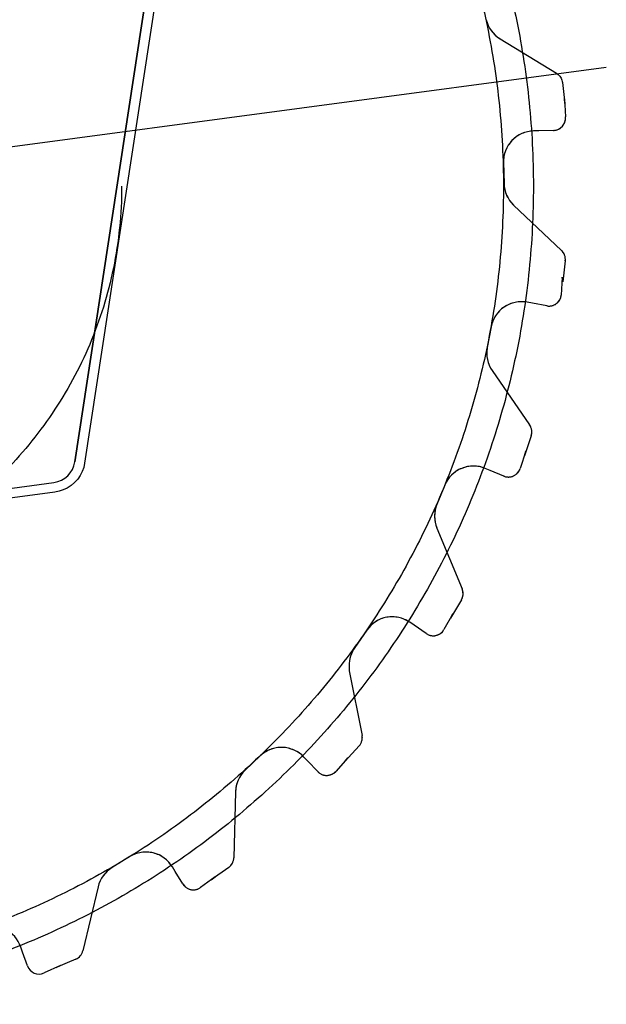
# Model space of a CAD drawing. Extents: x 26250 to 211390, y 12641 to 169243.
# Tile 110 of 132: x 195565 to 196041, y 25593 to 26392. Entities that reach past the tile are written whole.
import ezdxf

# ---------------------------------------------------------------- set-up
doc = ezdxf.new("R2010")
doc.units = 0
doc.header["$LTSCALE"] = 212.5
doc.linetypes.add('CENTER', pattern=[50.5, 30, -9, 2.5, -9])
doc.linetypes.add('HIDDEN', pattern=[12.6, 8.4, -4.2])
doc.layers.add('11', color=7, linetype='CONTINUOUS')

# ---------------------------------------------------------------- blocks, each defined once
blk = doc.blocks.new('*G73')
at = {"layer": '11', "color": 7, "linetype": 'CONTINUOUS'}
for p, q in [((195722.06, 26771.06), (195609.42, 26033.47)), ((195609.42, 26033.47), (195721.24, 26765.67)), ((195728.62, 26760.98), (195617.3, 26032.26)), ((195954.73, 26376.94), (196000.37, 26349.05)), ((196005.22, 26341.53), (196007.33, 26324.37)), ((196007.33, 26324.37), (196006.85, 26328.27)), ((196006.85, 26328.27), (196007.76, 26313.56)), ((195998.09, 26302.54), (195986.17, 26302.21)), ((195986.17, 26302.21), (195981.87, 26302.11)), ((195957.43, 26276.49), (195957.86, 26259.41)), ((195965.67, 26241.88), (196004.52, 26205.12)), ((196007.59, 26196.76), (196005.57, 26179.58)), ((196005.1, 26183.4), (196004.37, 26168.87)), ((196005.57, 26179.58), (196005.1, 26183.4)), ((195980.89, 26162.25), (195976.66, 26163.05)), ((195992.62, 26160.09), (195980.89, 26162.25)), ((195947.44, 26143.07), (195944.3, 26126.27)), ((195948.3, 26107.5), (195978.66, 26063.46)), ((195979.92, 26054.65), (195974.37, 26038.27)), ((195975.54, 26042.02), (195970.97, 26028.04)), ((195974.37, 26038.27), (195975.54, 26042.02)), ((195946.63, 26026.44), (195942.66, 26028.11)), ((195957.66, 26021.9), (195946.63, 26026.44)), ((195114.55, 25952.99), (195592.29, 26016.66)), ((195909.92, 26014.64), (195903.36, 25998.86)), ((195593.28, 26008.94), (195115.59, 25945.21)), ((195903.36, 25979.67), (195923.9, 25930.28)), ((195923.31, 25921.39), (195914.47, 25906.53)), ((195884.88, 25900.73), (195881.34, 25903.18)), ((195916.4, 25909.96), (195909.02, 25897.23)), ((195914.47, 25906.53), (195916.4, 25909.96)), ((195846.52, 25896.82), (195836.82, 25882.75)), ((195894.72, 25893.99), (195884.88, 25900.73)), ((195832.19, 25863.89), (195842.66, 25811.39)), ((195840.23, 25802.83), (195828.49, 25790.12)), ((195760, 25794.75), (195747.6, 25783.01)), ((195798.34, 25790.6), (195795.39, 25793.73)), ((195806.57, 25781.96), (195798.34, 25790.6)), ((195831.09, 25793.08), (195821.23, 25782.16)), ((195828.49, 25790.12), (195831.09, 25793.08)), ((195739.79, 25765.47), (195738.47, 25711.99)), ((195654.16, 25712.9), (195639.58, 25703.99)), ((195690.8, 25700.87), (195688.57, 25704.55)), ((195734.31, 25704.12), (195720.19, 25694.14)), ((195697.05, 25690.71), (195690.8, 25700.87)), ((195723.35, 25696.48), (195711.43, 25687.85)), ((195720.19, 25694.14), (195723.35, 25696.48)), ((195628.3, 25688.46), (195615.89, 25636.43)), ((195566.95, 25635.46), (195565.53, 25639.52)), ((195570.95, 25624.23), (195566.95, 25635.46)), ((195597.88, 25624.4), (195584.42, 25618.44)), ((195610.19, 25629.6), (195594.3, 25622.76)), ((195594.3, 25622.76), (195597.88, 25624.4))]:
    blk.add_line(p, q, dxfattribs=at)
at = {"layer": '11', "color": 7, "linetype": 'HIDDEN'}
for p, q in [((195954.73, 26376.94), (196000.37, 26349.05)), ((196005.22, 26341.53), (196007.33, 26324.37)), ((196007.33, 26324.37), (196006.85, 26328.27)), ((196006.85, 26328.27), (196007.76, 26313.56)), ((195998.09, 26302.54), (195986.17, 26302.21)), ((195986.17, 26302.21), (195981.87, 26302.11)), ((195957.43, 26276.49), (195957.86, 26259.41)), ((195965.67, 26241.88), (196004.52, 26205.12)), ((196007.59, 26196.76), (196005.57, 26179.58)), ((196005.1, 26183.4), (196004.37, 26168.87)), ((196005.57, 26179.58), (196005.1, 26183.4)), ((195980.89, 26162.25), (195976.66, 26163.05)), ((195992.62, 26160.09), (195980.89, 26162.25)), ((195947.44, 26143.07), (195944.3, 26126.27)), ((195948.3, 26107.5), (195978.66, 26063.46)), ((195979.92, 26054.65), (195974.37, 26038.27)), ((195975.54, 26042.02), (195970.97, 26028.04)), ((195974.37, 26038.27), (195975.54, 26042.02)), ((195946.63, 26026.44), (195942.66, 26028.11)), ((195957.66, 26021.9), (195946.63, 26026.44)), ((195909.92, 26014.64), (195903.36, 25998.86)), ((195903.36, 25979.67), (195923.9, 25930.28)), ((195923.31, 25921.39), (195914.47, 25906.53)), ((195884.88, 25900.73), (195881.34, 25903.18)), ((195916.4, 25909.96), (195909.02, 25897.23)), ((195914.47, 25906.53), (195916.4, 25909.96)), ((195846.52, 25896.82), (195836.82, 25882.75)), ((195894.72, 25893.99), (195884.88, 25900.73)), ((195832.19, 25863.89), (195842.66, 25811.39)), ((195840.23, 25802.83), (195828.49, 25790.12)), ((195760, 25794.75), (195747.6, 25783.01)), ((195798.34, 25790.6), (195795.39, 25793.73)), ((195806.57, 25781.96), (195798.34, 25790.6)), ((195831.09, 25793.08), (195821.23, 25782.16)), ((195828.49, 25790.12), (195831.09, 25793.08)), ((195739.79, 25765.47), (195738.47, 25711.99)), ((195654.16, 25712.9), (195639.58, 25703.99)), ((195690.8, 25700.87), (195688.57, 25704.55)), ((195734.31, 25704.12), (195720.19, 25694.14)), ((195697.05, 25690.71), (195690.8, 25700.87)), ((195723.35, 25696.48), (195711.43, 25687.85)), ((195720.19, 25694.14), (195723.35, 25696.48)), ((195628.3, 25688.46), (195615.89, 25636.43)), ((195566.95, 25635.46), (195565.53, 25639.52))]:
    blk.add_line(p, q, dxfattribs=at)
at = {"layer": '11', "color": 7, "linetype": 'CENTER'}
blk.add_line((194513.75, 26150.08), (196040.91, 26353.85), dxfattribs=at)
at = {"layer": '11', "color": 7, "linetype": 'CONTINUOUS'}
for points in [[(196000.37, 26349.05), (196001.12, 26348.55), (196001.83, 26347.97), (196002.5, 26347.32), (196003.11, 26346.61), (196003.66, 26345.84), (196004.13, 26345.03), (196004.53, 26344.18), (196004.84, 26343.3), (196005.07, 26342.41), (196005.22, 26341.53)], [(195617.3, 26032.26), (195616.57, 26028.91), (195615.4, 26025.58), (195613.77, 26022.35), (195611.7, 26019.31), (195609.22, 26016.55), (195606.39, 26014.15), (195603.29, 26012.17), (195600.01, 26010.64), (195596.65, 26009.56), (195593.28, 26008.94)], [(195836.82, 25882.75), (195835.78, 25881.12), (195834.85, 25879.38), (195834.03, 25877.57), (195833.34, 25875.68), (195832.79, 25873.74), (195832.38, 25871.76), (195832.11, 25869.77), (195832, 25867.79), (195832.02, 25865.82), (195832.19, 25863.89)]]:
    blk.add_lwpolyline(points, dxfattribs=at)
at = {"layer": '11', "color": 7, "linetype": 'HIDDEN'}
for points in [[(196000.37, 26349.05), (196001.12, 26348.55), (196001.83, 26347.97), (196002.5, 26347.32), (196003.11, 26346.61), (196003.66, 26345.84), (196004.13, 26345.03), (196004.53, 26344.18), (196004.84, 26343.3), (196005.07, 26342.41), (196005.22, 26341.53)], [(195836.82, 25882.75), (195835.78, 25881.12), (195834.85, 25879.38), (195834.03, 25877.57), (195833.34, 25875.68), (195832.79, 25873.74), (195832.38, 25871.76), (195832.11, 25869.77), (195832, 25867.79), (195832.02, 25865.82), (195832.19, 25863.89)]]:
    blk.add_lwpolyline(points, dxfattribs=at)
at = {"layer": '11', "color": 7, "linetype": 'CENTER'}
blk.add_circle((195317.39, 26257.31), 664.3, dxfattribs=at)
at = {"layer": '11', "color": 7, "linetype": 'HIDDEN'}
for radius in [640, 330]:
    blk.add_circle((195317.39, 26257.31), radius, dxfattribs=at)
at = {"layer": '11', "color": 7, "linetype": 'CONTINUOUS'}
for centre, radius, start, end in [((195967.76, 26398.27), 25, -166.55923, -121.41061), ((195997.81, 26312.54), 10, -88.39011, 5.89206), ((195982.43, 26277.11), 25, 91.27939, -178.57343), ((195982.84, 26260.04), 24.99, -178.57428, -133.40775), ((195997.65, 26197.85), 10.01, -6.26938, 46.57925), ((195994.43, 26169.93), 10, -100.40694, -6.06744), ((195972.02, 26138.48), 25, 79.28674, 169.42714), ((195968.9, 26121.69), 25.02, 169.45084, -145.43524), ((195970.42, 26057.78), 10.01, -18.28406, 34.55688), ((195589.66, 26036.49), 19.99, -82.44275, -8.67636), ((195933, 26005.05), 25, 67.27401, 157.43842), ((195961.46, 26031.14), 10, -112.38765, -18.09351), ((195926.44, 25989.27), 25, 157.43613, -157.41037), ((195914.68, 25926.44), 9.99, -30.30124, 22.61401), ((195867.1, 25882.64), 25, 55.2672, 145.43826), ((195900.37, 25902.24), 10, -124.39853, -30.09247), ((195832.84, 25809.55), 9.99, -42.31647, 10.59583), ((195777.19, 25776.6), 25, 43.28052, 133.43654), ((195764.78, 25764.86), 24.99, 133.4313, 178.59102), ((195813.81, 25788.86), 10, -136.39841, -42.10757), ((195667.2, 25691.58), 25, 31.26599, 121.43474), ((195728.47, 25712.24), 10, -54.27386, -1.41473), ((195652.63, 25682.66), 25, 121.44084, 166.58716), ((195705.57, 25695.95), 10, -148.41289, -54.08743), ((195541.93, 25631.27), 25, 19.27727, 109.4343), ((195606.17, 25638.75), 9.99, -66.31604, -13.39612), ((195580.37, 25627.58), 10, -160.39691, -66.11035)]:
    blk.add_arc(centre, radius, start, end, dxfattribs=at)
at = {"layer": '11', "color": 7, "linetype": 'HIDDEN'}
for centre, radius, start, end in [((195967.76, 26398.27), 25, -166.55923, -121.41061), ((195997.81, 26312.54), 10, -88.39011, 5.89206), ((195982.43, 26277.11), 25, 91.27939, -178.57343), ((195982.84, 26260.04), 24.99, -178.57428, -133.40775), ((195997.65, 26197.85), 10.01, -6.26938, 46.57925), ((195994.43, 26169.93), 10, -100.40694, -6.06744), ((195972.02, 26138.48), 25, 79.28674, 169.42714), ((195968.9, 26121.69), 25.02, 169.45084, -145.43524), ((195970.42, 26057.78), 10.01, -18.28406, 34.55688), ((195933, 26005.05), 25, 67.27401, 157.43842), ((195961.46, 26031.14), 10, -112.38765, -18.09351), ((195926.44, 25989.27), 25, 157.43613, -157.41037), ((195914.68, 25926.44), 9.99, -30.30124, 22.61401), ((195867.1, 25882.64), 25, 55.2672, 145.43826), ((195900.37, 25902.24), 10, -124.39853, -30.09247), ((195832.84, 25809.55), 9.99, -42.31647, 10.59583), ((195777.19, 25776.6), 25, 43.28052, 133.43654), ((195764.78, 25764.86), 24.99, 133.4313, 178.59102), ((195813.81, 25788.86), 10, -136.39841, -42.10757), ((195667.2, 25691.58), 25, 31.26599, 121.43474), ((195728.47, 25712.24), 10, -54.27386, -1.41473), ((195652.63, 25682.66), 25, 121.44084, 166.58716), ((195705.57, 25695.95), 10, -148.41289, -54.08743), ((195606.17, 25638.75), 9.99, -66.31604, -13.39612)]:
    blk.add_arc(centre, radius, start, end, dxfattribs=at)

msp = doc.modelspace()

# ---------------------------------------------------------------- block references
at = {"layer": '11', "color": 7, "linetype": 'CONTINUOUS'}
msp.add_blockref('*G73', (0, 0), dxfattribs=at)

doc.saveas('drawing.dxf')
